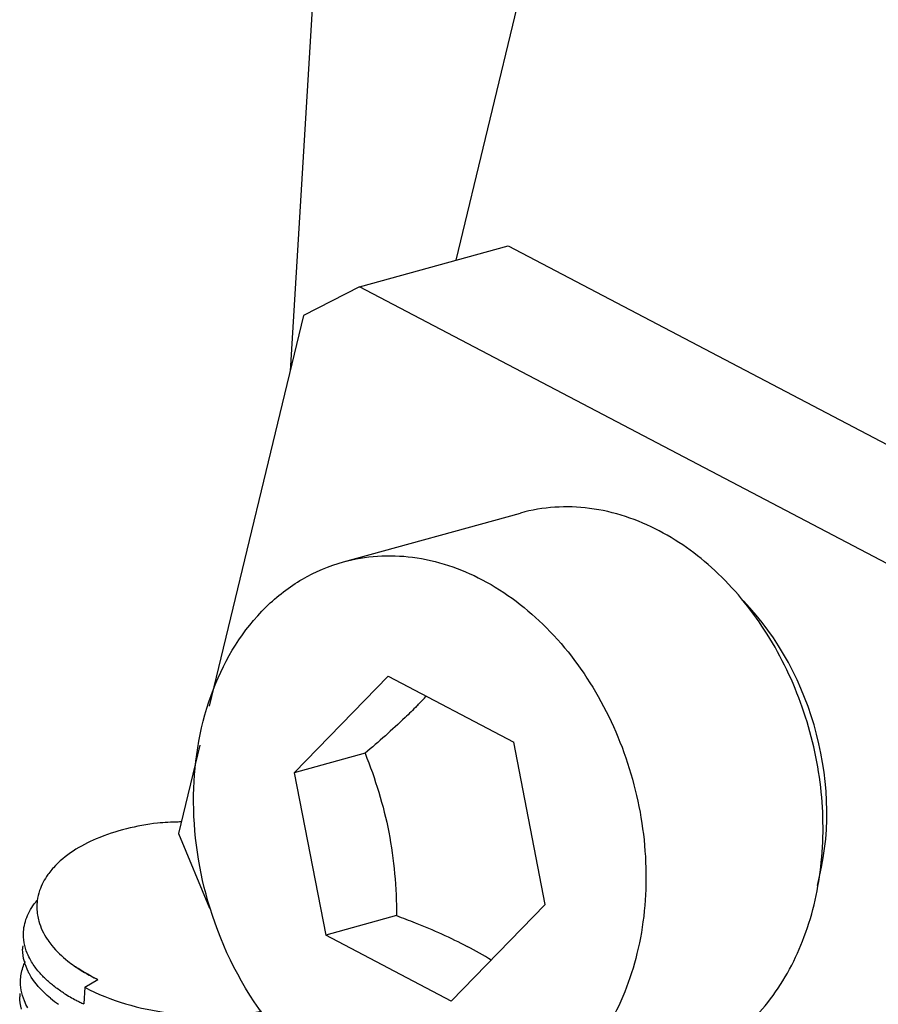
# Model space of a CAD drawing. Header units: millimetres. Extents: x -43833 to -38083, y -3638 to -2112.
# Tile 95 of 114: x -40411 to -40403, y -3226 to -3217. Entities that reach past the tile are written whole.
import ezdxf

# ---------------------------------------------------------------- set-up
doc = ezdxf.new("R2010")
doc.units = ezdxf.units.MM

msp = doc.modelspace()

# ---------------------------------------------------------------- linework, layer by layer
at = {"color": 7, "linetype": 'Continuous'}
for p, q in [((-40404.0932, -3207.1459), (-40407.0423, -3219.3762)), ((-40407.9421, -3211.4585), (-40408.4842, -3220.3437)), ((-40407.8803, -3219.6073), (-40406.5856, -3219.2502)), ((-40406.5856, -3219.2502), (-40392.9643, -3226.4069)), ((-40407.8803, -3219.6073), (-40408.3674, -3219.8593)), ((-40394.2589, -3226.764), (-40407.8803, -3219.6073)), ((-40408.3674, -3219.8593), (-40409.1869, -3223.2581)), ((-40408.0198, -3222.0028), (-40406.4786, -3221.5777)), ((-40407.6294, -3222.9988), (-40408.4473, -3223.8389)), ((-40407.6294, -3222.9988), (-40406.5372, -3223.5727)), ((-40406.2628, -3224.9867), (-40406.5372, -3223.5727)), ((-40409.2692, -3223.5993), (-40409.4545, -3224.3677)), ((-40407.8308, -3223.6689), (-40408.4473, -3223.8389)), ((-40408.4473, -3223.8389), (-40408.173, -3225.253)), ((-40409.4545, -3224.3677), (-40409.1848, -3225.0173)), ((-40407.0807, -3225.8268), (-40406.2628, -3224.9867)), ((-40407.5565, -3225.0829), (-40408.173, -3225.253)), ((-40407.0807, -3225.8268), (-40408.173, -3225.253)), ((-40410.3628, -3225.5197), (-40410.3509, -3225.5281)), ((-40410.2714, -3225.707), (-40410.1573, -3225.6375)), ((-40410.2714, -3225.707), (-40410.2802, -3225.8518))]:
    msp.add_line(p, q, dxfattribs=at)
for centre, radius, start, end in [((-40410.5461, -3220.1217), 4.456, 315.27678, 315.55743), ((-40410.3977, -3220.2666), 4.2486, 315.55044, 316.88567), ((-40409.4082, -3226.8234), 2.5562, 91.08049, 95.14581), ((-40409.4053, -3226.9142), 2.647, 90.62998, 91.10499), ((-40410.0263, -3225.1333), 0.6973, 137.88045, 139.67322), ((-40410.2319, -3225.0104), 0.456, 161.3333, 172.78334), ((-40410.2421, -3225.0079), 0.4455, 172.93628, 189.06153), ((-40410.0472, -3224.9242), 0.6594, 213.417, 214.18057), ((-40410.4133, -3225.3712), 0.3984, 176.49474, 180.63294), ((-40408.5073, -3228.3341), 3.3691, 58.20853, 62.30642), ((-40409.7204, -3224.5996), 1.1222, 231.51894, 235.07567), ((-40409.5825, -3224.3811), 1.3816, 242.60148, 245.41372), ((-40409.5074, -3224.2525), 1.5299, 242.36427, 244.85989), ((-40410.4385, -3225.7847), 0.3984, 176.49474, 180.63294), ((-40409.8762, -3224.96), 1.0908, 230.56273, 235.11864), ((-40409.6978, -3224.5785), 1.3999, 237.51479, 242.44346), ((-40409.6297, -3224.4516), 1.5438, 242.38246, 243.71348), ((-40409.6029, -3224.3974), 1.6043, 243.71319, 245.02873)]:
    msp.add_arc(centre, radius, start, end, dxfattribs=at)
for points, start_tangent, end_tangent in [([(-40405.2703, -3221.7335), (-40405.8774, -3221.5372), (-40406.4783, -3221.5777)], (-0.885251, 0.465114), (-0.964026, -0.265808)), ([(-40404.7523, -3226.2228), (-40404.3271, -3225.8389), (-40404.0231, -3225.304), (-40403.8652, -3224.6618), (-40403.8661, -3223.9646), (-40404.0258, -3223.2693), (-40404.3314, -3222.6326), (-40404.7577, -3222.1064), (-40405.2703, -3221.7335)], (0.847898, 0.530159), (-0.885251, 0.465114)), ([(-40408.0195, -3222.0028), (-40407.4186, -3221.9624), (-40406.8115, -3222.1587)], (0.964019, 0.265834), (0.885251, -0.465114)), ([(-40409.1807, -3225.0165), (-40409.3231, -3224.0329), (-40409.151, -3223.1101), (-40408.6921, -3222.3952), (-40408.3764, -3222.1534), (-40408.0195, -3222.0028)], (-0.294396, 0.955683), (0.964019, 0.265834)), ([(-40406.8115, -3222.1587), (-40406.2526, -3222.577), (-40405.8021, -3223.1756), (-40405.504, -3223.8958), (-40405.3877, -3224.6667), (-40405.4646, -3225.4127), (-40405.7273, -3226.0605), (-40406.1497, -3226.5465), (-40406.6906, -3226.8229)], (0.885251, -0.465114), (-0.964019, -0.265834)), ([(-40403.8951, -3224.8218), (-40403.9013, -3223.5041), (-40404.5386, -3222.3432)], (0.263678, 0.964611), (-0.695863, 0.718175)), ([(-40407.3801, -3223.2574), (-40407.4834, -3223.3587), (-40407.8308, -3223.6689)], (-0.703673, -0.710524), (-0.762837, -0.64659)), ([(-40407.8308, -3223.6689), (-40407.6248, -3224.3569), (-40407.5565, -3225.0829)], (0.367785, -0.929911), (0.011772, -0.999931)), ([(-40409.6374, -3224.2775), (-40410.1706, -3224.4146), (-40410.5435, -3224.6656)], (-0.992598, -0.121445), (-0.670602, -0.741817)), ([(-40410.5579, -3224.682), (-40410.592, -3224.7258), (-40410.6638, -3224.8645)], (-0.647065, -0.762435), (-0.319264, -0.947666)), ([(-40410.8034, -3225.2228), (-40410.7692, -3225.0824), (-40410.6852, -3224.9503)], (0.061157, 0.998128), (0.650428, 0.759568)), ([(-40407.8986, -3226.667), (-40408.6732, -3226.0028), (-40409.1807, -3225.0165)], (-0.885251, 0.465114), (-0.294396, 0.955683)), ([(-40410.682, -3225.0781), (-40410.6704, -3225.1311), (-40410.5975, -3225.2874)], (0.157576, -0.987507), (0.550712, -0.834696)), ([(-40407.5565, -3225.0829), (-40407.3939, -3225.1455), (-40406.9415, -3225.3509)], (0.93699, -0.349356), (0.885251, -0.465114)), ([(-40410.741, -3225.4722), (-40410.771, -3225.4105), (-40410.8034, -3225.2228)], (-0.493389, 0.869809), (0.061157, 0.998128)), ([(-40410.5926, -3225.2947), (-40410.5571, -3225.3425), (-40410.4186, -3225.478)], (0.561786, -0.827282), (0.782423, -0.622747)), ([(-40410.7962, -3225.4828), (-40410.8117, -3225.3756)], (-0.266464, 0.963845), (-0.011054, 0.999939)), ([(-40410.6529, -3225.5921), (-40410.6783, -3225.5627), (-40410.741, -3225.4722)], (-0.674272, 0.738483), (-0.493389, 0.869809)), ([(-40410.8286, -3225.6363), (-40410.8037, -3225.5191), (-40410.7877, -3225.481)], (0.061157, 0.998128), (0.429676, 0.902983)), ([(-40410.7486, -3225.5963), (-40410.7635, -3225.5682), (-40410.7962, -3225.4828)], (-0.493389, 0.869809), (-0.266464, 0.963845)), ([(-40410.3628, -3225.5197), (-40410.3285, -3225.5428), (-40410.217, -3225.6078)], (0.819558, -0.572997), (0.88581, -0.464048)), ([(-40410.2183, -3225.6077), (-40410.2534, -3225.5888), (-40410.3508, -3225.528)], (-0.887674, 0.460473), (-0.819544, 0.573016)), ([(-40410.7662, -3225.8857), (-40410.7962, -3225.824), (-40410.8286, -3225.6363)], (-0.493389, 0.869809), (0.061157, 0.998128)), ([(-40410.5691, -3225.8024), (-40410.6243, -3225.7532), (-40410.7486, -3225.5963)], (-0.771613, 0.636092), (-0.493389, 0.869809)), ([(-40410.5616, -3225.6784), (-40410.5863, -3225.6573), (-40410.6529, -3225.5921)], (-0.771613, 0.636092), (-0.674272, 0.738483)), ([(-40410.4496, -3225.7593), (-40410.4794, -3225.7398), (-40410.5616, -3225.6784)], (-0.842895, 0.538078), (-0.771613, 0.636092)), ([(-40410.2714, -3225.707), (-40409.5382, -3225.9302), (-40408.7337, -3225.9141)], (0.885251, -0.465114), (0.983399, 0.181458)), ([(-40410.8215, -3225.8962), (-40410.8369, -3225.7891)], (-0.266464, 0.963845), (-0.011054, 0.999939))]:
    msp.add_spline(points, degree=3, dxfattribs=dict(at, start_tangent=start_tangent, end_tangent=end_tangent))

doc.saveas('drawing.dxf')
